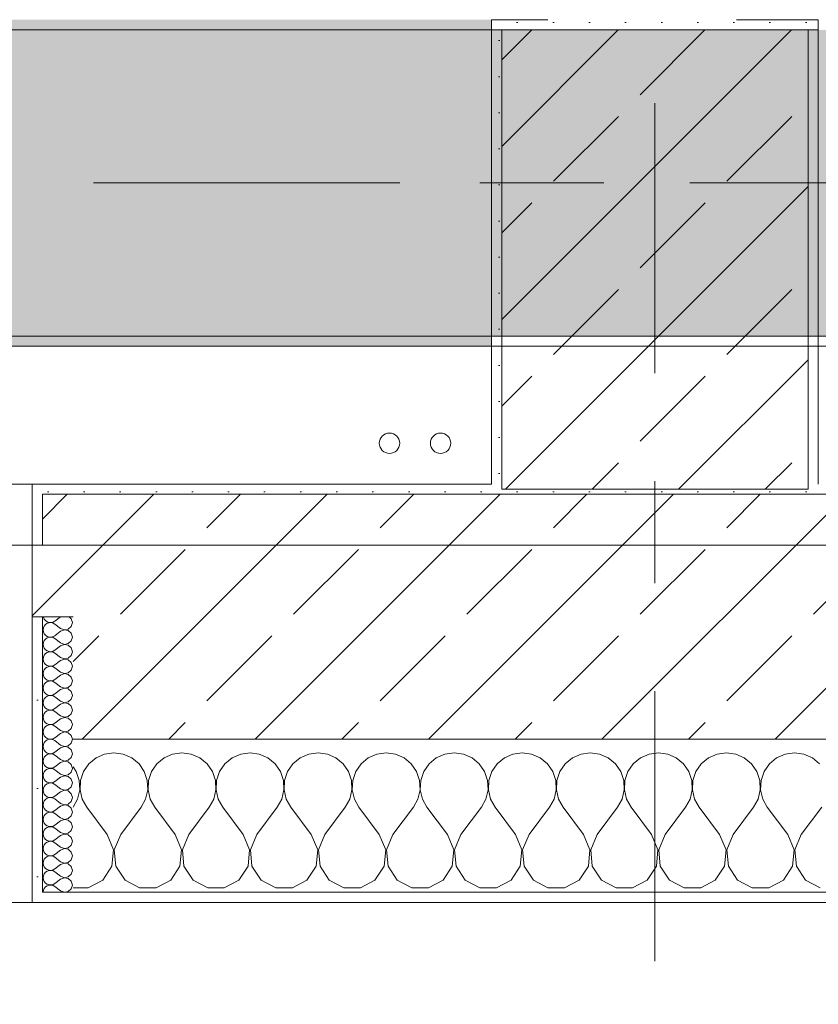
# Model space of a CAD drawing. Header units: metres. Extents: x -3.6 to 84.5, y -11 to 16.8.
# Tile 14 of 256: x 3.5 to 4.3, y -0.3 to 0.7. Entities that reach past the tile are written whole.
import ezdxf

# ---------------------------------------------------------------- set-up
doc = ezdxf.new("R2010")
doc.units = ezdxf.units.M
doc.header["$MEASUREMENT"] = 0
doc.linetypes.add('Achse', pattern=[0.2, 0.1, -0.05, 0, -0.05])
doc.linetypes.add('Strichlinie doppelt', pattern=[0.546806, 0.264583, -0.105833, 0.070556, -0.105833])
for name, color, linetype in [('451 - Universal.Achsen Raster', 7, 'Continuous'), ('604 - Struktur.Wand Aussen', 7, 'Continuous'), ('607 - Struktur.Stütze', 7, 'Continuous'), ('608 - Struktur.Träger', 7, 'Continuous'), ('801 - HKLSE.Heizung_ Klima_ Lüftung', 7, 'Continuous'), ('Neubau_653 - Abdeckung.TB Verkofferung', 7, 'Continuous')]:
    doc.layers.add(name, color=color, linetype=linetype)
pattern_1 = [(45, (0, 0), (-0.08485281, 0.08485281), []), (45, (-0.04243, 0.04243), (-0.08485281, 0.08485281), [0.09, -0.03])]
pattern_2 = [(45, (0, 0), (-0.01767767, 0.01767767), [0, -0.025])]
pattern_3 = [(0, (0, 0), (0, 0.0866025), [0, -0.05]), (0, (0.025, 0.0433), (0, 0.0866025), [0, -0.05])]

# ---------------------------------------------------------------- blocks, each defined once
blk = doc.blocks.new('*X75')
at = {"layer": '604 - Struktur.Wand Aussen', "color": 7, "linetype": 'Continuous', "lineweight": 5}
for p, q in [((3.59089, -0.0096), (3.58248, -0.01331)), ((3.6, -0.00833), (3.59089, -0.0096)), ((3.60911, -0.0096), (3.6, -0.00833)), ((3.61752, -0.01331), (3.60911, -0.0096)), ((3.65756, -0.0096), (3.64914, -0.01331)), ((3.66667, -0.00833), (3.65756, -0.0096)), ((3.67578, -0.0096), (3.66667, -0.00833)), ((3.68419, -0.01331), (3.67578, -0.0096)), ((3.72422, -0.0096), (3.71581, -0.01331)), ((3.73333, -0.00833), (3.72422, -0.0096)), ((3.74244, -0.0096), (3.73333, -0.00833)), ((3.75086, -0.01331), (3.74244, -0.0096)), ((3.79089, -0.0096), (3.78248, -0.01331)), ((3.8, -0.00833), (3.79089, -0.0096)), ((3.80911, -0.0096), (3.8, -0.00833)), ((3.81752, -0.01331), (3.80911, -0.0096)), ((3.85756, -0.0096), (3.84914, -0.01331)), ((3.86667, -0.00833), (3.85756, -0.0096)), ((3.87578, -0.0096), (3.86667, -0.00833)), ((3.88419, -0.01331), (3.87578, -0.0096)), ((3.92422, -0.0096), (3.91581, -0.01331)), ((3.93333, -0.00833), (3.92422, -0.0096)), ((3.94244, -0.0096), (3.93333, -0.00833)), ((3.95086, -0.01331), (3.94244, -0.0096)), ((3.99089, -0.0096), (3.98248, -0.01331)), ((4, -0.00833), (3.99089, -0.0096)), ((4.00911, -0.0096), (4, -0.00833)), ((4.01752, -0.01331), (4.00911, -0.0096)), ((4.05756, -0.0096), (4.04914, -0.01331)), ((4.06667, -0.00833), (4.05756, -0.0096)), ((4.07578, -0.0096), (4.06667, -0.00833)), ((4.08419, -0.01331), (4.07578, -0.0096)), ((4.12422, -0.0096), (4.11581, -0.01331)), ((4.13333, -0.00833), (4.12422, -0.0096)), ((4.14244, -0.0096), (4.13333, -0.00833)), ((4.15086, -0.01331), (4.14244, -0.0096)), ((4.19089, -0.0096), (4.18248, -0.01331)), ((4.2, -0.00833), (4.19089, -0.0096)), ((4.20911, -0.0096), (4.2, -0.00833)), ((4.21752, -0.01331), (4.20911, -0.0096)), ((4.25756, -0.0096), (4.24914, -0.01331)), ((4.26667, -0.00833), (4.25756, -0.0096)), ((4.27578, -0.0096), (4.26667, -0.00833)), ((4.28419, -0.01331), (4.27578, -0.0096)), ((3.57539, -0.01918), (3.57019, -0.02676)), ((3.58248, -0.01331), (3.57539, -0.01918)), ((3.62461, -0.01918), (3.61752, -0.01331)), ((3.62981, -0.02676), (3.62461, -0.01918)), ((3.64206, -0.01918), (3.63685, -0.02676)), ((3.64914, -0.01331), (3.64206, -0.01918)), ((3.69127, -0.01918), (3.68419, -0.01331)), ((3.69648, -0.02676), (3.69127, -0.01918)), ((3.70873, -0.01918), (3.70352, -0.02676)), ((3.71581, -0.01331), (3.70873, -0.01918)), ((3.75794, -0.01918), (3.75086, -0.01331)), ((3.76315, -0.02676), (3.75794, -0.01918)), ((3.77539, -0.01918), (3.77019, -0.02676)), ((3.78248, -0.01331), (3.77539, -0.01918)), ((3.82461, -0.01918), (3.81752, -0.01331)), ((3.82981, -0.02676), (3.82461, -0.01918)), ((3.84206, -0.01918), (3.83685, -0.02676)), ((3.84914, -0.01331), (3.84206, -0.01918)), ((3.89127, -0.01918), (3.88419, -0.01331)), ((3.89648, -0.02676), (3.89127, -0.01918)), ((3.90873, -0.01918), (3.90352, -0.02676)), ((3.91581, -0.01331), (3.90873, -0.01918)), ((3.95794, -0.01918), (3.95086, -0.01331)), ((3.96315, -0.02676), (3.95794, -0.01918)), ((3.97539, -0.01918), (3.97019, -0.02676)), ((3.98248, -0.01331), (3.97539, -0.01918)), ((4.02461, -0.01918), (4.01752, -0.01331)), ((4.02981, -0.02676), (4.02461, -0.01918)), ((4.04206, -0.01918), (4.03685, -0.02676)), ((4.04914, -0.01331), (4.04206, -0.01918)), ((4.09127, -0.01918), (4.08419, -0.01331)), ((4.09648, -0.02676), (4.09127, -0.01918)), ((4.10873, -0.01918), (4.10352, -0.02676)), ((4.11581, -0.01331), (4.10873, -0.01918)), ((4.15794, -0.01918), (4.15086, -0.01331)), ((4.16315, -0.02676), (4.15794, -0.01918)), ((4.17539, -0.01918), (4.17019, -0.02676)), ((4.18248, -0.01331), (4.17539, -0.01918)), ((4.22461, -0.01918), (4.21752, -0.01331)), ((4.22981, -0.02676), (4.22461, -0.01918)), ((4.24206, -0.01918), (4.23685, -0.02676)), ((4.24914, -0.01331), (4.24206, -0.01918)), ((4.29127, -0.01918), (4.28419, -0.01331)), ((3.56315, -0.02676), (3.56, -0.02218)), ((3.56609, -0.03547), (3.56315, -0.02676)), ((3.57019, -0.02676), (3.56725, -0.03547)), ((3.63275, -0.03547), (3.62981, -0.02676)), ((3.63685, -0.02676), (3.63391, -0.03547)), ((3.69942, -0.03547), (3.69648, -0.02676)), ((3.70352, -0.02676), (3.70058, -0.03547)), ((3.76609, -0.03547), (3.76315, -0.02676)), ((3.77019, -0.02676), (3.76725, -0.03547)), ((3.83275, -0.03547), (3.82981, -0.02676)), ((3.83685, -0.02676), (3.83391, -0.03547)), ((3.89942, -0.03547), (3.89648, -0.02676)), ((3.90352, -0.02676), (3.90058, -0.03547)), ((3.96609, -0.03547), (3.96315, -0.02676)), ((3.97019, -0.02676), (3.96725, -0.03547)), ((4.03275, -0.03547), (4.02981, -0.02676)), ((4.03685, -0.02676), (4.03391, -0.03547)), ((4.09942, -0.03547), (4.09648, -0.02676)), ((4.10352, -0.02676), (4.10058, -0.03547)), ((4.16609, -0.03547), (4.16315, -0.02676)), ((4.17019, -0.02676), (4.16725, -0.03547)), ((4.23275, -0.03547), (4.22981, -0.02676)), ((4.23685, -0.02676), (4.23391, -0.03547)), ((3.56653, -0.04466), (3.56609, -0.03547)), ((3.56725, -0.03547), (3.5668, -0.04466)), ((3.6332, -0.04466), (3.63275, -0.03547)), ((3.63391, -0.03547), (3.63347, -0.04466)), ((3.69987, -0.04466), (3.69942, -0.03547)), ((3.70058, -0.03547), (3.70013, -0.04466)), ((3.76653, -0.04466), (3.76609, -0.03547)), ((3.76725, -0.03547), (3.7668, -0.04466)), ((3.8332, -0.04466), (3.83275, -0.03547)), ((3.83391, -0.03547), (3.83347, -0.04466)), ((3.89987, -0.04466), (3.89942, -0.03547)), ((3.90058, -0.03547), (3.90013, -0.04466)), ((3.96653, -0.04466), (3.96609, -0.03547)), ((3.96725, -0.03547), (3.9668, -0.04466)), ((4.0332, -0.04466), (4.03275, -0.03547)), ((4.03391, -0.03547), (4.03347, -0.04466)), ((4.09987, -0.04466), (4.09942, -0.03547)), ((4.10058, -0.03547), (4.10013, -0.04466)), ((4.16653, -0.04466), (4.16609, -0.03547)), ((4.16725, -0.03547), (4.1668, -0.04466)), ((4.2332, -0.04466), (4.23275, -0.03547)), ((4.23391, -0.03547), (4.23347, -0.04466)), ((3.56445, -0.05362), (3.56653, -0.04466)), ((3.5668, -0.04466), (3.56888, -0.05362)), ((3.63112, -0.05362), (3.6332, -0.04466)), ((3.63347, -0.04466), (3.63555, -0.05362)), ((3.69778, -0.05362), (3.69987, -0.04466)), ((3.70013, -0.04466), (3.70222, -0.05362)), ((3.76445, -0.05362), (3.76653, -0.04466)), ((3.7668, -0.04466), (3.76888, -0.05362)), ((3.83112, -0.05362), (3.8332, -0.04466)), ((3.83347, -0.04466), (3.83555, -0.05362)), ((3.89778, -0.05362), (3.89987, -0.04466)), ((3.90013, -0.04466), (3.90222, -0.05362)), ((3.96445, -0.05362), (3.96653, -0.04466)), ((3.9668, -0.04466), (3.96888, -0.05362)), ((4.03112, -0.05362), (4.0332, -0.04466)), ((4.03347, -0.04466), (4.03555, -0.05362)), ((4.09778, -0.05362), (4.09987, -0.04466)), ((4.10013, -0.04466), (4.10222, -0.05362)), ((4.16445, -0.05362), (4.16653, -0.04466)), ((4.1668, -0.04466), (4.16888, -0.05362)), ((4.23112, -0.05362), (4.2332, -0.04466)), ((4.23347, -0.04466), (4.23555, -0.05362)), ((3.56, -0.06167), (3.56445, -0.05362)), ((3.56888, -0.05362), (3.57333, -0.06167)), ((3.62667, -0.06167), (3.63112, -0.05362)), ((3.63555, -0.05362), (3.64, -0.06167)), ((3.69333, -0.06167), (3.69778, -0.05362)), ((3.70222, -0.05362), (3.70667, -0.06167)), ((3.76, -0.06167), (3.76445, -0.05362)), ((3.76888, -0.05362), (3.77333, -0.06167)), ((3.82667, -0.06167), (3.83112, -0.05362)), ((3.83555, -0.05362), (3.84, -0.06167)), ((3.89333, -0.06167), (3.89778, -0.05362)), ((3.90222, -0.05362), (3.90667, -0.06167)), ((3.96, -0.06167), (3.96445, -0.05362)), ((3.96888, -0.05362), (3.97333, -0.06167)), ((4.02667, -0.06167), (4.03112, -0.05362)), ((4.03555, -0.05362), (4.04, -0.06167)), ((4.09333, -0.06167), (4.09778, -0.05362)), ((4.10222, -0.05362), (4.10667, -0.06167)), ((4.16, -0.06167), (4.16445, -0.05362)), ((4.16888, -0.05362), (4.17333, -0.06167)), ((4.22667, -0.06167), (4.23112, -0.05362)), ((4.23555, -0.05362), (4.24, -0.06167)), ((3.59333, -0.08833), (3.57333, -0.06167)), ((3.60667, -0.08833), (3.62667, -0.06167)), ((3.66, -0.08833), (3.64, -0.06167)), ((3.67333, -0.08833), (3.69333, -0.06167)), ((3.72667, -0.08833), (3.70667, -0.06167)), ((3.74, -0.08833), (3.76, -0.06167)), ((3.79333, -0.08833), (3.77333, -0.06167)), ((3.80667, -0.08833), (3.82667, -0.06167)), ((3.86, -0.08833), (3.84, -0.06167)), ((3.87333, -0.08833), (3.89333, -0.06167)), ((3.92667, -0.08833), (3.90667, -0.06167)), ((3.94, -0.08833), (3.96, -0.06167)), ((3.99333, -0.08833), (3.97333, -0.06167)), ((4.00667, -0.08833), (4.02667, -0.06167)), ((4.06, -0.08833), (4.04, -0.06167)), ((4.07333, -0.08833), (4.09333, -0.06167)), ((4.12667, -0.08833), (4.10667, -0.06167)), ((4.14, -0.08833), (4.16, -0.06167)), ((4.19333, -0.08833), (4.17333, -0.06167)), ((4.20667, -0.08833), (4.22667, -0.06167)), ((4.26, -0.08833), (4.24, -0.06167)), ((4.27333, -0.08833), (4.29333, -0.06167)), ((3.59962, -0.1033), (3.59333, -0.08833)), ((3.60667, -0.08833), (3.60038, -0.1033)), ((3.66629, -0.1033), (3.66, -0.08833)), ((3.67333, -0.08833), (3.66705, -0.1033)), ((3.73295, -0.1033), (3.72667, -0.08833)), ((3.74, -0.08833), (3.73371, -0.1033)), ((3.79962, -0.1033), (3.79333, -0.08833)), ((3.80667, -0.08833), (3.80038, -0.1033)), ((3.86629, -0.1033), (3.86, -0.08833)), ((3.87333, -0.08833), (3.86705, -0.1033)), ((3.93295, -0.1033), (3.92667, -0.08833)), ((3.94, -0.08833), (3.93371, -0.1033)), ((3.99962, -0.1033), (3.99333, -0.08833)), ((4.00667, -0.08833), (4.00038, -0.1033)), ((4.06629, -0.1033), (4.06, -0.08833)), ((4.07333, -0.08833), (4.06705, -0.1033)), ((4.13295, -0.1033), (4.12667, -0.08833)), ((4.14, -0.08833), (4.13371, -0.1033)), ((4.19962, -0.1033), (4.19333, -0.08833)), ((4.20667, -0.08833), (4.20038, -0.1033)), ((4.26629, -0.1033), (4.26, -0.08833)), ((4.27333, -0.08833), (4.26705, -0.1033)), ((3.59808, -0.11947), (3.59962, -0.1033)), ((3.60038, -0.1033), (3.60192, -0.11947)), ((3.66475, -0.11947), (3.66629, -0.1033)), ((3.66705, -0.1033), (3.66858, -0.11947)), ((3.73142, -0.11947), (3.73295, -0.1033)), ((3.73371, -0.1033), (3.73525, -0.11947)), ((3.79808, -0.11947), (3.79962, -0.1033)), ((3.80038, -0.1033), (3.80192, -0.11947)), ((3.86475, -0.11947), (3.86629, -0.1033)), ((3.86705, -0.1033), (3.86858, -0.11947)), ((3.93142, -0.11947), (3.93295, -0.1033)), ((3.93371, -0.1033), (3.93525, -0.11947)), ((3.99808, -0.11947), (3.99962, -0.1033)), ((4.00038, -0.1033), (4.00192, -0.11947)), ((4.06475, -0.11947), (4.06629, -0.1033)), ((4.06705, -0.1033), (4.06858, -0.11947)), ((4.13142, -0.11947), (4.13295, -0.1033)), ((4.13371, -0.1033), (4.13525, -0.11947)), ((4.19808, -0.11947), (4.19962, -0.1033)), ((4.20038, -0.1033), (4.20192, -0.11947)), ((4.26475, -0.11947), (4.26629, -0.1033)), ((4.26705, -0.1033), (4.26858, -0.11947)), ((3.5891, -0.13299), (3.59808, -0.11947)), ((3.60192, -0.11947), (3.6109, -0.13299)), ((3.65576, -0.13299), (3.66475, -0.11947)), ((3.66858, -0.11947), (3.67757, -0.13299)), ((3.72243, -0.13299), (3.73142, -0.11947)), ((3.73525, -0.11947), (3.74424, -0.13299)), ((3.7891, -0.13299), (3.79808, -0.11947)), ((3.80192, -0.11947), (3.8109, -0.13299)), ((3.85576, -0.13299), (3.86475, -0.11947)), ((3.86858, -0.11947), (3.87757, -0.13299)), ((3.92243, -0.13299), (3.93142, -0.11947)), ((3.93525, -0.11947), (3.94424, -0.13299)), ((3.9891, -0.13299), (3.99808, -0.11947)), ((4.00192, -0.11947), (4.0109, -0.13299)), ((4.05576, -0.13299), (4.06475, -0.11947)), ((4.06858, -0.11947), (4.07757, -0.13299)), ((4.12243, -0.13299), (4.13142, -0.11947)), ((4.13525, -0.11947), (4.14424, -0.13299)), ((4.1891, -0.13299), (4.19808, -0.11947)), ((4.20192, -0.11947), (4.2109, -0.13299)), ((4.25576, -0.13299), (4.26475, -0.11947)), ((4.26858, -0.11947), (4.27757, -0.13299)), ((3.57479, -0.14066), (3.5891, -0.13299)), ((3.6109, -0.13299), (3.62521, -0.14066)), ((3.64145, -0.14066), (3.65576, -0.13299)), ((3.67757, -0.13299), (3.69188, -0.14066)), ((3.70812, -0.14066), (3.72243, -0.13299)), ((3.74424, -0.13299), (3.75855, -0.14066)), ((3.77479, -0.14066), (3.7891, -0.13299)), ((3.8109, -0.13299), (3.82521, -0.14066)), ((3.84145, -0.14066), (3.85576, -0.13299)), ((3.87757, -0.13299), (3.89188, -0.14066)), ((3.90812, -0.14066), (3.92243, -0.13299)), ((3.94424, -0.13299), (3.95855, -0.14066)), ((3.97479, -0.14066), (3.9891, -0.13299)), ((4.0109, -0.13299), (4.02521, -0.14066)), ((4.04145, -0.14066), (4.05576, -0.13299)), ((4.07757, -0.13299), (4.09188, -0.14066)), ((4.10812, -0.14066), (4.12243, -0.13299)), ((4.14424, -0.13299), (4.15855, -0.14066)), ((4.17479, -0.14066), (4.1891, -0.13299)), ((4.2109, -0.13299), (4.22521, -0.14066)), ((4.24145, -0.14066), (4.25576, -0.13299)), ((4.27757, -0.13299), (4.29188, -0.14066)), ((3.56, -0.14066), (3.57479, -0.14066)), ((3.62521, -0.14066), (3.64145, -0.14066)), ((3.69188, -0.14066), (3.70812, -0.14066)), ((3.75855, -0.14066), (3.77479, -0.14066)), ((3.82521, -0.14066), (3.84145, -0.14066)), ((3.89188, -0.14066), (3.90812, -0.14066)), ((3.95855, -0.14066), (3.97479, -0.14066)), ((4.02521, -0.14066), (4.04145, -0.14066)), ((4.09188, -0.14066), (4.10812, -0.14066)), ((4.15855, -0.14066), (4.17479, -0.14066)), ((4.22521, -0.14066), (4.24145, -0.14066))]:
    blk.add_line(p, q, dxfattribs=at)
blk = doc.blocks.new('*X116')
at = {"layer": '604 - Struktur.Wand Aussen', "color": 7, "linetype": 'Continuous', "lineweight": 5}
for p, q in [((3.53091, 0.125), (3.53099, 0.12448)), ((3.53099, 0.12448), (3.53178, 0.12267)), ((3.53178, 0.1159), (3.53099, 0.11409)), ((3.53178, 0.12267), (3.53304, 0.12116)), ((3.53304, 0.11742), (3.53178, 0.1159)), ((3.53304, 0.12116), (3.53466, 0.12004)), ((3.53466, 0.11853), (3.53304, 0.11742)), ((3.53466, 0.12004), (3.53653, 0.11941)), ((3.53653, 0.11916), (3.53466, 0.11853)), ((3.53653, 0.11941), (3.5385, 0.11931)), ((3.5385, 0.11926), (3.53653, 0.11916)), ((3.5385, 0.11931), (3.54042, 0.11976)), ((3.54042, 0.11881), (3.5385, 0.11926)), ((3.54042, 0.11976), (3.54214, 0.12071)), ((3.54214, 0.11786), (3.54042, 0.11881)), ((3.54786, 0.125), (3.54214, 0.12071)), ((3.54786, 0.11357), (3.54214, 0.11786)), ((3.55822, 0.12304), (3.55608, 0.125)), ((3.55929, 0.11929), (3.55822, 0.12304)), ((3.55822, 0.11553), (3.55929, 0.11929)), ((3.53099, 0.11409), (3.53071, 0.11214)), ((3.53071, 0.11214), (3.53099, 0.11019)), ((3.53099, 0.11019), (3.53178, 0.10839)), ((3.53178, 0.10839), (3.53304, 0.10687)), ((3.53304, 0.10687), (3.53466, 0.10575)), ((3.54042, 0.10547), (3.54214, 0.10643)), ((3.54786, 0.11071), (3.54214, 0.10643)), ((3.54786, 0.11357), (3.5515, 0.11217)), ((3.5515, 0.11211), (3.54786, 0.11071)), ((3.5515, 0.11217), (3.55534, 0.1129)), ((3.55534, 0.11139), (3.5515, 0.11211)), ((3.55534, 0.1129), (3.55822, 0.11553)), ((3.55822, 0.10876), (3.55534, 0.11139)), ((3.55929, 0.105), (3.55822, 0.10876)), ((3.53099, 0.09981), (3.53071, 0.09786)), ((3.53071, 0.09786), (3.53099, 0.09591)), ((3.53178, 0.10161), (3.53099, 0.09981)), ((3.53304, 0.10313), (3.53178, 0.10161)), ((3.53466, 0.10425), (3.53304, 0.10313)), ((3.53466, 0.10575), (3.53653, 0.10512)), ((3.53653, 0.10488), (3.53466, 0.10425)), ((3.53653, 0.10512), (3.5385, 0.10503)), ((3.5385, 0.10497), (3.53653, 0.10488)), ((3.5385, 0.10503), (3.54042, 0.10547)), ((3.54042, 0.10453), (3.5385, 0.10497)), ((3.54214, 0.10357), (3.54042, 0.10453)), ((3.54786, 0.09929), (3.54214, 0.10357)), ((3.54786, 0.09929), (3.5515, 0.09789)), ((3.5515, 0.09783), (3.54786, 0.09643)), ((3.5515, 0.09789), (3.55534, 0.09861)), ((3.55534, 0.0971), (3.5515, 0.09783)), ((3.55534, 0.09861), (3.55822, 0.10124)), ((3.55822, 0.09447), (3.55534, 0.0971)), ((3.55822, 0.10124), (3.55929, 0.105)), ((3.53099, 0.09591), (3.53178, 0.0941)), ((3.53178, 0.08733), (3.53099, 0.08552)), ((3.53178, 0.0941), (3.53304, 0.09258)), ((3.53304, 0.08884), (3.53178, 0.08733)), ((3.53304, 0.09258), (3.53466, 0.09147)), ((3.53466, 0.08996), (3.53304, 0.08884)), ((3.53466, 0.09147), (3.53653, 0.09084)), ((3.53653, 0.09059), (3.53466, 0.08996)), ((3.53653, 0.09084), (3.5385, 0.09074)), ((3.5385, 0.09069), (3.53653, 0.09059)), ((3.5385, 0.09074), (3.54042, 0.09119)), ((3.54042, 0.09024), (3.5385, 0.09069)), ((3.54042, 0.09119), (3.54214, 0.09214)), ((3.54214, 0.08929), (3.54042, 0.09024)), ((3.54786, 0.09643), (3.54214, 0.09214)), ((3.54786, 0.085), (3.54214, 0.08929)), ((3.55534, 0.08433), (3.55822, 0.08696)), ((3.55929, 0.09071), (3.55822, 0.09447)), ((3.55822, 0.08696), (3.55929, 0.09071)), ((3.53099, 0.08552), (3.53071, 0.08357)), ((3.53071, 0.08357), (3.53099, 0.08162)), ((3.53099, 0.08162), (3.53178, 0.07982)), ((3.53178, 0.07982), (3.53304, 0.0783)), ((3.53304, 0.0783), (3.53466, 0.07718)), ((3.53466, 0.07718), (3.53653, 0.07655)), ((3.54042, 0.0769), (3.54214, 0.07786)), ((3.54786, 0.08214), (3.54214, 0.07786)), ((3.54786, 0.085), (3.5515, 0.0836)), ((3.5515, 0.08354), (3.54786, 0.08214)), ((3.5515, 0.0836), (3.55534, 0.08433)), ((3.55534, 0.08282), (3.5515, 0.08354)), ((3.55822, 0.08018), (3.55534, 0.08282)), ((3.55929, 0.07643), (3.55822, 0.08018)), ((3.53099, 0.07124), (3.53071, 0.06929)), ((3.53071, 0.06929), (3.53099, 0.06733)), ((3.53178, 0.07304), (3.53099, 0.07124)), ((3.53304, 0.07456), (3.53178, 0.07304)), ((3.53466, 0.07567), (3.53304, 0.07456)), ((3.53653, 0.0763), (3.53466, 0.07567)), ((3.53653, 0.07655), (3.5385, 0.07646)), ((3.5385, 0.0764), (3.53653, 0.0763)), ((3.5385, 0.07646), (3.54042, 0.0769)), ((3.54042, 0.07595), (3.5385, 0.0764)), ((3.54214, 0.075), (3.54042, 0.07595)), ((3.54786, 0.07071), (3.54214, 0.075)), ((3.54786, 0.06786), (3.54214, 0.06357)), ((3.54786, 0.07071), (3.5515, 0.06931)), ((3.5515, 0.06926), (3.54786, 0.06786)), ((3.5515, 0.06931), (3.55534, 0.07004)), ((3.55534, 0.06853), (3.5515, 0.06926)), ((3.55534, 0.07004), (3.55822, 0.07267)), ((3.55822, 0.0659), (3.55534, 0.06853)), ((3.55822, 0.07267), (3.55929, 0.07643)), ((3.53099, 0.06733), (3.53178, 0.06553)), ((3.53178, 0.05876), (3.53099, 0.05695)), ((3.53178, 0.06553), (3.53304, 0.06401)), ((3.53304, 0.06027), (3.53178, 0.05876)), ((3.53304, 0.06401), (3.53466, 0.0629)), ((3.53466, 0.06139), (3.53304, 0.06027)), ((3.53466, 0.0629), (3.53653, 0.06227)), ((3.53653, 0.06202), (3.53466, 0.06139)), ((3.53653, 0.06227), (3.5385, 0.06217)), ((3.5385, 0.06211), (3.53653, 0.06202)), ((3.5385, 0.06217), (3.54042, 0.06262)), ((3.54042, 0.06167), (3.5385, 0.06211)), ((3.54042, 0.06262), (3.54214, 0.06357)), ((3.54214, 0.06071), (3.54042, 0.06167)), ((3.54786, 0.05643), (3.54214, 0.06071)), ((3.55534, 0.05575), (3.55822, 0.05839)), ((3.55929, 0.06214), (3.55822, 0.0659)), ((3.55822, 0.05839), (3.55929, 0.06214)), ((3.53099, 0.05695), (3.53071, 0.055)), ((3.53071, 0.055), (3.53099, 0.05305)), ((3.53099, 0.05305), (3.53178, 0.05124)), ((3.53178, 0.05124), (3.53304, 0.04973)), ((3.53304, 0.04973), (3.53466, 0.04861)), ((3.53466, 0.04861), (3.53653, 0.04798)), ((3.5385, 0.04789), (3.54042, 0.04833)), ((3.54042, 0.04833), (3.54214, 0.04929)), ((3.54786, 0.05357), (3.54214, 0.04929)), ((3.54786, 0.05643), (3.5515, 0.05503)), ((3.5515, 0.05497), (3.54786, 0.05357)), ((3.5515, 0.05503), (3.55534, 0.05575)), ((3.55534, 0.05425), (3.5515, 0.05497)), ((3.55822, 0.05161), (3.55534, 0.05425)), ((3.55929, 0.04786), (3.55822, 0.05161)), ((3.53099, 0.04267), (3.53071, 0.04071)), ((3.53071, 0.04071), (3.53099, 0.03876)), ((3.53178, 0.04447), (3.53099, 0.04267)), ((3.53099, 0.03876), (3.53178, 0.03696)), ((3.53304, 0.04599), (3.53178, 0.04447)), ((3.53466, 0.0471), (3.53304, 0.04599)), ((3.53653, 0.04773), (3.53466, 0.0471)), ((3.53653, 0.04798), (3.5385, 0.04789)), ((3.5385, 0.04783), (3.53653, 0.04773)), ((3.54042, 0.04738), (3.5385, 0.04783)), ((3.54214, 0.04643), (3.54042, 0.04738)), ((3.54786, 0.04214), (3.54214, 0.04643)), ((3.54786, 0.03929), (3.54214, 0.035)), ((3.54786, 0.04214), (3.5515, 0.04074)), ((3.5515, 0.04069), (3.54786, 0.03929)), ((3.5515, 0.04074), (3.55534, 0.04147)), ((3.55534, 0.03996), (3.5515, 0.04069)), ((3.55534, 0.04147), (3.55822, 0.0441)), ((3.55822, 0.03733), (3.55534, 0.03996)), ((3.55822, 0.0441), (3.55929, 0.04786)), ((3.53178, 0.03018), (3.53099, 0.02838)), ((3.53178, 0.03696), (3.53304, 0.03544)), ((3.53304, 0.0317), (3.53178, 0.03018)), ((3.53304, 0.03544), (3.53466, 0.03433)), ((3.53466, 0.03282), (3.53304, 0.0317)), ((3.53466, 0.03433), (3.53653, 0.0337)), ((3.53653, 0.03345), (3.53466, 0.03282)), ((3.53653, 0.0337), (3.5385, 0.0336)), ((3.5385, 0.03354), (3.53653, 0.03345)), ((3.5385, 0.0336), (3.54042, 0.03405)), ((3.54042, 0.0331), (3.5385, 0.03354)), ((3.54042, 0.03405), (3.54214, 0.035)), ((3.54214, 0.03214), (3.54042, 0.0331)), ((3.54786, 0.02786), (3.54214, 0.03214)), ((3.55534, 0.02718), (3.55822, 0.02982)), ((3.55929, 0.03357), (3.55822, 0.03733)), ((3.55822, 0.02982), (3.55929, 0.03357)), ((3.53099, 0.02838), (3.53071, 0.02643)), ((3.53071, 0.02643), (3.53099, 0.02448)), ((3.53099, 0.02448), (3.53178, 0.02267)), ((3.53178, 0.02267), (3.53304, 0.02116)), ((3.53304, 0.02116), (3.53466, 0.02004)), ((3.53466, 0.02004), (3.53653, 0.01941)), ((3.53653, 0.01941), (3.5385, 0.01931)), ((3.5385, 0.01931), (3.54042, 0.01976)), ((3.54042, 0.01976), (3.54214, 0.02071)), ((3.54786, 0.025), (3.54214, 0.02071)), ((3.54786, 0.02786), (3.5515, 0.02646)), ((3.5515, 0.0264), (3.54786, 0.025)), ((3.5515, 0.02646), (3.55534, 0.02718)), ((3.55534, 0.02567), (3.5515, 0.0264)), ((3.55822, 0.02304), (3.55534, 0.02567)), ((3.55929, 0.01929), (3.55822, 0.02304)), ((3.53099, 0.01409), (3.53071, 0.01214)), ((3.53071, 0.01214), (3.53099, 0.01019)), ((3.53178, 0.0159), (3.53099, 0.01409)), ((3.53099, 0.01019), (3.53178, 0.00839)), ((3.53304, 0.01742), (3.53178, 0.0159)), ((3.53466, 0.01853), (3.53304, 0.01742)), ((3.53653, 0.01916), (3.53466, 0.01853)), ((3.5385, 0.01926), (3.53653, 0.01916)), ((3.54042, 0.01881), (3.5385, 0.01926)), ((3.54214, 0.01786), (3.54042, 0.01881)), ((3.54786, 0.01357), (3.54214, 0.01786)), ((3.54786, 0.01071), (3.54214, 0.00643)), ((3.54786, 0.01357), (3.5515, 0.01217)), ((3.5515, 0.01211), (3.54786, 0.01071)), ((3.5515, 0.01217), (3.55534, 0.0129)), ((3.55534, 0.01139), (3.5515, 0.01211)), ((3.55534, 0.0129), (3.55822, 0.01553)), ((3.55822, 0.00876), (3.55534, 0.01139)), ((3.55822, 0.01553), (3.55929, 0.01929)), ((3.53178, 0.00161), (3.53099, -0.00019)), ((3.53178, 0.00839), (3.53304, 0.00687)), ((3.53304, 0.00313), (3.53178, 0.00161)), ((3.53304, 0.00687), (3.53466, 0.00575)), ((3.53466, 0.00425), (3.53304, 0.00313)), ((3.53466, 0.00575), (3.53653, 0.00512)), ((3.53653, 0.00488), (3.53466, 0.00425)), ((3.53653, 0.00512), (3.5385, 0.00503)), ((3.5385, 0.00497), (3.53653, 0.00488)), ((3.5385, 0.00503), (3.54042, 0.00547)), ((3.54042, 0.00453), (3.5385, 0.00497)), ((3.54042, 0.00547), (3.54214, 0.00643)), ((3.54214, 0.00357), (3.54042, 0.00453)), ((3.54786, -0.00071), (3.54214, 0.00357)), ((3.55534, -0.00139), (3.55822, 0.00124)), ((3.55929, 0.005), (3.55822, 0.00876)), ((3.55822, 0.00124), (3.55929, 0.005)), ((3.53099, -0.00019), (3.53071, -0.00214)), ((3.53071, -0.00214), (3.53099, -0.00409)), ((3.53099, -0.00409), (3.53178, -0.0059)), ((3.53178, -0.0059), (3.53304, -0.00742)), ((3.53304, -0.00742), (3.53466, -0.00853)), ((3.53466, -0.00853), (3.53653, -0.00916)), ((3.53653, -0.00941), (3.53466, -0.01004)), ((3.53653, -0.00916), (3.5385, -0.00926)), ((3.5385, -0.00931), (3.53653, -0.00941)), ((3.5385, -0.00926), (3.54042, -0.00881)), ((3.54042, -0.00976), (3.5385, -0.00931)), ((3.54042, -0.00881), (3.54214, -0.00786)), ((3.54786, -0.00357), (3.54214, -0.00786)), ((3.54786, -0.00071), (3.5515, -0.00211)), ((3.5515, -0.00217), (3.54786, -0.00357)), ((3.5515, -0.00211), (3.55534, -0.00139)), ((3.55534, -0.0029), (3.5515, -0.00217)), ((3.55822, -0.00553), (3.55534, -0.0029)), ((3.55929, -0.00929), (3.55822, -0.00553)), ((3.55822, -0.01304), (3.55929, -0.00929)), ((3.53099, -0.01448), (3.53071, -0.01643)), ((3.53071, -0.01643), (3.53099, -0.01838)), ((3.53178, -0.01267), (3.53099, -0.01448)), ((3.53099, -0.01838), (3.53178, -0.02018)), ((3.53304, -0.01116), (3.53178, -0.01267)), ((3.53466, -0.01004), (3.53304, -0.01116)), ((3.54214, -0.01071), (3.54042, -0.00976)), ((3.54786, -0.015), (3.54214, -0.01071)), ((3.54786, -0.01786), (3.54214, -0.02214)), ((3.54786, -0.015), (3.5515, -0.0164)), ((3.5515, -0.01646), (3.54786, -0.01786)), ((3.5515, -0.0164), (3.55534, -0.01567)), ((3.55534, -0.01718), (3.5515, -0.01646)), ((3.55534, -0.01567), (3.55822, -0.01304)), ((3.55822, -0.01982), (3.55534, -0.01718)), ((3.53099, -0.02876), (3.53071, -0.03071)), ((3.53178, -0.02696), (3.53099, -0.02876)), ((3.53178, -0.02018), (3.53304, -0.0217)), ((3.53304, -0.02544), (3.53178, -0.02696)), ((3.53304, -0.0217), (3.53466, -0.02282)), ((3.53466, -0.02433), (3.53304, -0.02544)), ((3.53466, -0.02282), (3.53653, -0.02345)), ((3.53653, -0.0237), (3.53466, -0.02433)), ((3.53653, -0.02345), (3.5385, -0.02354)), ((3.5385, -0.0236), (3.53653, -0.0237)), ((3.5385, -0.02354), (3.54042, -0.0231)), ((3.54042, -0.02405), (3.5385, -0.0236)), ((3.54042, -0.0231), (3.54214, -0.02214)), ((3.54214, -0.025), (3.54042, -0.02405)), ((3.54786, -0.02929), (3.54214, -0.025)), ((3.55534, -0.02996), (3.55822, -0.02733)), ((3.55929, -0.02357), (3.55822, -0.01982)), ((3.55822, -0.02733), (3.55929, -0.02357)), ((3.53071, -0.03071), (3.53099, -0.03267)), ((3.53099, -0.03267), (3.53178, -0.03447)), ((3.53178, -0.03447), (3.53304, -0.03599)), ((3.53304, -0.03599), (3.53466, -0.0371)), ((3.53466, -0.0371), (3.53653, -0.03773)), ((3.53653, -0.03798), (3.53466, -0.03861)), ((3.53653, -0.03773), (3.5385, -0.03783)), ((3.5385, -0.03789), (3.53653, -0.03798)), ((3.5385, -0.03783), (3.54042, -0.03738)), ((3.54042, -0.03833), (3.5385, -0.03789)), ((3.54042, -0.03738), (3.54214, -0.03643)), ((3.54214, -0.03929), (3.54042, -0.03833)), ((3.54786, -0.03214), (3.54214, -0.03643)), ((3.54786, -0.02929), (3.5515, -0.03069)), ((3.5515, -0.03074), (3.54786, -0.03214)), ((3.5515, -0.03069), (3.55534, -0.02996)), ((3.55534, -0.03147), (3.5515, -0.03074)), ((3.55822, -0.0341), (3.55534, -0.03147)), ((3.55929, -0.03786), (3.55822, -0.0341)), ((3.55822, -0.04161), (3.55929, -0.03786)), ((3.53099, -0.04305), (3.53071, -0.045)), ((3.53071, -0.045), (3.53099, -0.04695)), ((3.53178, -0.04124), (3.53099, -0.04305)), ((3.53099, -0.04695), (3.53178, -0.04876)), ((3.53304, -0.03973), (3.53178, -0.04124)), ((3.53466, -0.03861), (3.53304, -0.03973)), ((3.54786, -0.04357), (3.54214, -0.03929)), ((3.54786, -0.04643), (3.54214, -0.05071)), ((3.54786, -0.04357), (3.5515, -0.04497)), ((3.5515, -0.04503), (3.54786, -0.04643)), ((3.5515, -0.04497), (3.55534, -0.04425)), ((3.55534, -0.04575), (3.5515, -0.04503)), ((3.55534, -0.04425), (3.55822, -0.04161)), ((3.55822, -0.04839), (3.55534, -0.04575)), ((3.53099, -0.05733), (3.53071, -0.05929)), ((3.53178, -0.05553), (3.53099, -0.05733)), ((3.53178, -0.04876), (3.53304, -0.05027)), ((3.53304, -0.05401), (3.53178, -0.05553)), ((3.53304, -0.05027), (3.53466, -0.05139)), ((3.53466, -0.0529), (3.53304, -0.05401)), ((3.53466, -0.05139), (3.53653, -0.05202)), ((3.53653, -0.05227), (3.53466, -0.0529)), ((3.53653, -0.05202), (3.5385, -0.05211)), ((3.5385, -0.05217), (3.53653, -0.05227)), ((3.5385, -0.05211), (3.54042, -0.05167)), ((3.54042, -0.05262), (3.5385, -0.05217)), ((3.54042, -0.05167), (3.54214, -0.05071)), ((3.54214, -0.05357), (3.54042, -0.05262)), ((3.54786, -0.05786), (3.54214, -0.05357)), ((3.54786, -0.05786), (3.5515, -0.05926)), ((3.55534, -0.05853), (3.55822, -0.0559)), ((3.55929, -0.05214), (3.55822, -0.04839)), ((3.55822, -0.0559), (3.55929, -0.05214)), ((3.53071, -0.05929), (3.53099, -0.06124)), ((3.53099, -0.06124), (3.53178, -0.06304)), ((3.53178, -0.06304), (3.53304, -0.06456)), ((3.53304, -0.06456), (3.53466, -0.06567)), ((3.53466, -0.06718), (3.53304, -0.0683)), ((3.53466, -0.06567), (3.53653, -0.0663)), ((3.53653, -0.06655), (3.53466, -0.06718)), ((3.53653, -0.0663), (3.5385, -0.0664)), ((3.5385, -0.06646), (3.53653, -0.06655)), ((3.5385, -0.0664), (3.54042, -0.06595)), ((3.54042, -0.0669), (3.5385, -0.06646)), ((3.54042, -0.06595), (3.54214, -0.065)), ((3.54214, -0.06786), (3.54042, -0.0669)), ((3.54786, -0.06071), (3.54214, -0.065)), ((3.5515, -0.05931), (3.54786, -0.06071)), ((3.5515, -0.05926), (3.55534, -0.05853)), ((3.55534, -0.06004), (3.5515, -0.05931)), ((3.55822, -0.06267), (3.55534, -0.06004)), ((3.55929, -0.06643), (3.55822, -0.06267)), ((3.55822, -0.07018), (3.55929, -0.06643)), ((3.53099, -0.07162), (3.53071, -0.07357)), ((3.53071, -0.07357), (3.53099, -0.07552)), ((3.53178, -0.06982), (3.53099, -0.07162)), ((3.53099, -0.07552), (3.53178, -0.07733)), ((3.53304, -0.0683), (3.53178, -0.06982)), ((3.54786, -0.07214), (3.54214, -0.06786)), ((3.54786, -0.075), (3.54214, -0.07929)), ((3.54786, -0.07214), (3.5515, -0.07354)), ((3.5515, -0.0736), (3.54786, -0.075)), ((3.5515, -0.07354), (3.55534, -0.07282)), ((3.55534, -0.07433), (3.5515, -0.0736)), ((3.55534, -0.07282), (3.55822, -0.07018)), ((3.55822, -0.07696), (3.55534, -0.07433)), ((3.55929, -0.08071), (3.55822, -0.07696)), ((3.53099, -0.08591), (3.53071, -0.08786)), ((3.53178, -0.0841), (3.53099, -0.08591)), ((3.53178, -0.07733), (3.53304, -0.07884)), ((3.53304, -0.08258), (3.53178, -0.0841)), ((3.53304, -0.07884), (3.53466, -0.07996)), ((3.53466, -0.08147), (3.53304, -0.08258)), ((3.53466, -0.07996), (3.53653, -0.08059)), ((3.53653, -0.08084), (3.53466, -0.08147)), ((3.53653, -0.08059), (3.5385, -0.08069)), ((3.5385, -0.08074), (3.53653, -0.08084)), ((3.5385, -0.08069), (3.54042, -0.08024)), ((3.54042, -0.08119), (3.5385, -0.08074)), ((3.54042, -0.08024), (3.54214, -0.07929)), ((3.54214, -0.08214), (3.54042, -0.08119)), ((3.54786, -0.08643), (3.54214, -0.08214)), ((3.54786, -0.08643), (3.5515, -0.08783)), ((3.55534, -0.0871), (3.55822, -0.08447)), ((3.55822, -0.08447), (3.55929, -0.08071)), ((3.53071, -0.08786), (3.53099, -0.08981)), ((3.53099, -0.08981), (3.53178, -0.09161)), ((3.53178, -0.09161), (3.53304, -0.09313)), ((3.53304, -0.09313), (3.53466, -0.09425)), ((3.53466, -0.09575), (3.53304, -0.09687)), ((3.53466, -0.09425), (3.53653, -0.09488)), ((3.53653, -0.09512), (3.53466, -0.09575)), ((3.53653, -0.09488), (3.5385, -0.09497)), ((3.5385, -0.09503), (3.53653, -0.09512)), ((3.5385, -0.09497), (3.54042, -0.09453)), ((3.54042, -0.09547), (3.5385, -0.09503)), ((3.54042, -0.09453), (3.54214, -0.09357)), ((3.54214, -0.09643), (3.54042, -0.09547)), ((3.54786, -0.08929), (3.54214, -0.09357)), ((3.54786, -0.10071), (3.54214, -0.09643)), ((3.5515, -0.08789), (3.54786, -0.08929)), ((3.5515, -0.08783), (3.55534, -0.0871)), ((3.55534, -0.08861), (3.5515, -0.08789)), ((3.55822, -0.09124), (3.55534, -0.08861)), ((3.55929, -0.095), (3.55822, -0.09124)), ((3.55822, -0.09876), (3.55929, -0.095)), ((3.53099, -0.10019), (3.53071, -0.10214)), ((3.53071, -0.10214), (3.53099, -0.10409)), ((3.53178, -0.09839), (3.53099, -0.10019)), ((3.53099, -0.10409), (3.53178, -0.1059)), ((3.53304, -0.09687), (3.53178, -0.09839)), ((3.53178, -0.1059), (3.53304, -0.10742)), ((3.54786, -0.10357), (3.54214, -0.10786)), ((3.54786, -0.10071), (3.5515, -0.10211)), ((3.5515, -0.10217), (3.54786, -0.10357)), ((3.5515, -0.10211), (3.55534, -0.10139)), ((3.55534, -0.1029), (3.5515, -0.10217)), ((3.55534, -0.10139), (3.55822, -0.09876)), ((3.55822, -0.10553), (3.55534, -0.1029)), ((3.55929, -0.10929), (3.55822, -0.10553)), ((3.53099, -0.11448), (3.53071, -0.11643)), ((3.53178, -0.11267), (3.53099, -0.11448)), ((3.53304, -0.11116), (3.53178, -0.11267)), ((3.53304, -0.10742), (3.53466, -0.10853)), ((3.53466, -0.11004), (3.53304, -0.11116)), ((3.53466, -0.10853), (3.53653, -0.10916)), ((3.53653, -0.10941), (3.53466, -0.11004)), ((3.53653, -0.10916), (3.5385, -0.10926)), ((3.5385, -0.10931), (3.53653, -0.10941)), ((3.5385, -0.10926), (3.54042, -0.10881)), ((3.54042, -0.10976), (3.5385, -0.10931)), ((3.54042, -0.10881), (3.54214, -0.10786)), ((3.54214, -0.11071), (3.54042, -0.10976)), ((3.54786, -0.115), (3.54214, -0.11071)), ((3.54786, -0.115), (3.5515, -0.1164)), ((3.5515, -0.1164), (3.55534, -0.11567)), ((3.55534, -0.11567), (3.55822, -0.11304)), ((3.55822, -0.11304), (3.55929, -0.10929)), ((3.53071, -0.11643), (3.53099, -0.11838)), ((3.53099, -0.11838), (3.53178, -0.12018)), ((3.53178, -0.12018), (3.53304, -0.1217)), ((3.53304, -0.1217), (3.53466, -0.12282)), ((3.53466, -0.12433), (3.53304, -0.12544)), ((3.53466, -0.12282), (3.53653, -0.12345)), ((3.53653, -0.1237), (3.53466, -0.12433)), ((3.53653, -0.12345), (3.5385, -0.12354)), ((3.5385, -0.1236), (3.53653, -0.1237)), ((3.5385, -0.12354), (3.54042, -0.1231)), ((3.54042, -0.12405), (3.5385, -0.1236)), ((3.54042, -0.1231), (3.54214, -0.12214)), ((3.54214, -0.125), (3.54042, -0.12405)), ((3.54786, -0.11786), (3.54214, -0.12214)), ((3.54786, -0.12929), (3.54214, -0.125)), ((3.5515, -0.11646), (3.54786, -0.11786)), ((3.55534, -0.11718), (3.5515, -0.11646)), ((3.55822, -0.11982), (3.55534, -0.11718)), ((3.55929, -0.12357), (3.55822, -0.11982)), ((3.55822, -0.12733), (3.55929, -0.12357)), ((3.53099, -0.12876), (3.53071, -0.13071)), ((3.53071, -0.13071), (3.53099, -0.13267)), ((3.53178, -0.12696), (3.53099, -0.12876)), ((3.53099, -0.13267), (3.53178, -0.13447)), ((3.53304, -0.12544), (3.53178, -0.12696)), ((3.53178, -0.13447), (3.53304, -0.13599)), ((3.54786, -0.13214), (3.54214, -0.13643)), ((3.54786, -0.12929), (3.5515, -0.13069)), ((3.5515, -0.13074), (3.54786, -0.13214)), ((3.5515, -0.13069), (3.55534, -0.12996)), ((3.55534, -0.13147), (3.5515, -0.13074)), ((3.55534, -0.12996), (3.55822, -0.12733)), ((3.55822, -0.1341), (3.55534, -0.13147)), ((3.55929, -0.13786), (3.55822, -0.1341)), ((3.53099, -0.14305), (3.53071, -0.145)), ((3.53178, -0.14124), (3.53099, -0.14305)), ((3.53304, -0.13973), (3.53178, -0.14124)), ((3.53304, -0.13599), (3.53466, -0.1371)), ((3.53466, -0.13861), (3.53304, -0.13973)), ((3.53466, -0.1371), (3.53653, -0.13773)), ((3.53653, -0.13798), (3.53466, -0.13861)), ((3.53653, -0.13773), (3.5385, -0.13783)), ((3.5385, -0.13789), (3.53653, -0.13798)), ((3.5385, -0.13783), (3.54042, -0.13738)), ((3.54042, -0.13833), (3.5385, -0.13789)), ((3.54042, -0.13738), (3.54214, -0.13643)), ((3.54214, -0.13929), (3.54042, -0.13833)), ((3.54786, -0.14357), (3.54214, -0.13929)), ((3.54786, -0.14357), (3.5515, -0.14497)), ((3.5515, -0.14497), (3.55534, -0.14425)), ((3.55534, -0.14425), (3.55822, -0.14161)), ((3.55822, -0.14161), (3.55929, -0.13786))]:
    blk.add_line(p, q, dxfattribs=at)

msp = doc.modelspace()

# ---------------------------------------------------------------- hatches: boundary and pattern name
at = {"layer": '604 - Struktur.Wand Aussen', "linetype": 'Continuous', "lineweight": 0, "true_color": 0x000000}
h = msp.add_hatch(dxfattribs=at)
h.set_pattern_fill('Gips_0001', color=18, style=0, pattern_type=2)
h.set_pattern_definition(pattern_2)
h.paths.add_polyline_path([(3.53, 0.255), (3.52, 0.255), (3.52, 0.195), (3.53, 0.195)])
h = msp.add_hatch(dxfattribs=at)
h.set_pattern_fill('Gips_0001', color=18, style=0, pattern_type=2)
h.set_pattern_definition(pattern_2)
h.paths.add_polyline_path([(3.53, 0.245), (3.96999, 0.245), (3.96999, 0.255), (3.53, 0.255)])
h = msp.add_hatch(dxfattribs=at)
h.set_pattern_fill('Beton__Stahlbeton_0001', color=18, style=0, pattern_type=2)
h.set_pattern_definition(pattern_1)
h.paths.add_polyline_path([(3.52, 0.195), (3.52, 0.125), (3.53, 0.125), (3.56, 0.125), (3.56, 0.005), (4.68, 0.005), (4.68, 0.125), (4.71, 0.125), (4.72, 0.125), (4.72, 0.195), (4.71, 0.195), (4.71, 0.245), (3.53, 0.245), (3.53, 0.195)])
h = msp.add_hatch(dxfattribs=at)
h.set_pattern_fill('Verputz_0001', color=18, style=0, pattern_type=2)
h.set_pattern_definition(pattern_3)
h.paths.add_polyline_path([(3.53, -0.155), (3.53, 0.125), (3.52, 0.125), (3.52, -0.155)])
h = msp.add_hatch(dxfattribs=at)
h.set_pattern_fill('Verputz_0001', color=18, style=0, pattern_type=2)
h.set_pattern_definition(pattern_3)
h.paths.add_polyline_path([(3.53, -0.155), (4.71, -0.155), (4.71, -0.145), (3.53, -0.145)])
at = {"layer": '607 - Struktur.Stütze', "linetype": 'Continuous', "lineweight": 0, "true_color": 0x000000}
h = msp.add_hatch(dxfattribs=at)
h.set_pattern_fill('Gips_0001', color=18, style=0, pattern_type=2)
h.set_pattern_definition(pattern_2)
h.paths.add_polyline_path([(3.96999, 0.255), (3.97999, 0.255), (3.97999, 0.69998), (4.27999, 0.69998), (4.27999, 0.255), (4.28999, 0.255), (4.28999, 0.70998), (4.20997, 0.70998), (4.02498, 0.70998), (3.96999, 0.70998)])
h = msp.add_hatch(dxfattribs=at)
h.set_pattern_fill('Beton__Stahlbeton_0001', color=18, style=0, pattern_type=2)
h.set_pattern_definition(pattern_1)
h.paths.add_polyline_path([(3.97999, 0.24998), (4.27999, 0.24998), (4.27999, 0.69998), (3.97999, 0.69998)])
h = msp.add_hatch(dxfattribs=at)
h.set_pattern_fill('Gips_0001', color=18, style=0, pattern_type=2)
h.set_pattern_definition(pattern_2)
h.paths.add_polyline_path([(3.96999, 0.255), (3.96999, 0.245), (4.28999, 0.245), (4.28999, 0.255), (4.27999, 0.255), (4.27999, 0.24998), (3.97999, 0.24998), (3.97999, 0.255)])
at = {"layer": '608 - Struktur.Träger', "linetype": 'Continuous', "lineweight": 0, "true_color": 0x000000}
h = msp.add_hatch(dxfattribs=at)
h.set_pattern_fill('Gips_0001', color=18, style=0, pattern_type=2)
h.set_pattern_definition(pattern_2)
h.paths.add_polyline_path([(0.68999, 0.70998), (0.68999, 0.69998), (3.96999, 0.69998), (3.96999, 0.70998)])
h = msp.add_hatch(dxfattribs=at)
h.set_pattern_fill('Beton__Stahlbeton_0001', color=18, style=0, pattern_type=2)
h.set_pattern_definition(pattern_1)
h.paths.add_polyline_path([(0.68999, 0.69998), (0.37999, 0.69998), (0.37999, 0.39998), (0.68999, 0.39998), (3.96999, 0.39998), (4.28999, 0.39998), (7.56999, 0.39998), (7.88999, 0.39998), (11.16999, 0.39998), (11.48999, 0.39998), (14.76999, 0.39998), (15.08999, 0.39998), (18.36999, 0.39998), (18.68999, 0.39998), (21.96999, 0.39998), (22.28999, 0.39998), (25.56999, 0.39998), (25.88999, 0.39998), (29.16999, 0.39998), (29.48999, 0.39998), (32.76999, 0.39998), (33.08999, 0.39998), (36.36999, 0.39998), (36.68999, 0.39998), (39.96999, 0.39998), (40.28999, 0.39998), (43.56999, 0.39998), (43.88999, 0.39998), (47.16999, 0.39998), (47.48999, 0.39998), (50.76999, 0.39998), (51.08999, 0.39998), (54.36999, 0.39998), (54.68999, 0.39998), (57.96999, 0.39998), (58.28999, 0.39998), (61.56999, 0.39998), (61.87999, 0.39998), (61.87999, 0.69998), (61.56999, 0.69998), (58.28999, 0.69998), (57.96999, 0.69998), (54.68999, 0.69998), (54.36999, 0.69998), (51.08999, 0.69998), (50.76999, 0.69998), (47.48999, 0.69998), (47.16999, 0.69998), (43.88999, 0.69998), (43.56999, 0.69998), (40.28999, 0.69998), (39.89998, 0.69998), (36.68999, 0.69998), (36.36999, 0.69998), (33.08999, 0.69998), (32.76999, 0.69998), (29.48999, 0.69998), (29.16999, 0.69998), (25.88999, 0.69998), (25.56999, 0.69998), (22.28999, 0.69998), (21.96999, 0.69998), (18.68999, 0.69998), (18.36999, 0.69998), (15.08999, 0.69998), (14.76999, 0.69998), (11.48999, 0.69998), (11.16999, 0.69998), (7.88999, 0.69998), (7.56999, 0.69998), (4.28999, 0.69998), (3.96999, 0.69998)])
h = msp.add_hatch(dxfattribs=at)
h.set_pattern_fill('Gips_0001', color=18, style=0, pattern_type=2)
h.set_pattern_definition(pattern_2)
h.paths.add_polyline_path([(0.68999, 0.39998), (0.68999, 0.38998), (3.96999, 0.38998), (3.96999, 0.39998)])

# ---------------------------------------------------------------- linework, layer by layer
at = {"layer": '451 - Universal.Achsen Raster', "color": 160, "linetype": 'Strichlinie doppelt', "lineweight": 9, "true_color": 0x3232ff}
for p, q in [((4.12999, -10.585), (4.12999, 16.355)), ((64.93503, 0.54998), (-3.175, 0.54998))]:
    msp.add_line(p, q, dxfattribs=at)
at = {"layer": '604 - Struktur.Wand Aussen', "color": 7, "linetype": 'Continuous', "lineweight": 13}
for p, q in [((3.52, 0.255), (1.12, 0.255)), ((4.71, 0.245), (3.53, 0.245)), ((3.53, 0.245), (3.53, 0.195)), ((3.52, 0.125), (3.52, 0.195)), ((3.56, 0.005), (4.68, 0.005)), ((1.12, -0.155), (3.52, -0.155))]:
    msp.add_line(p, q, dxfattribs=at)
at = {"layer": '604 - Struktur.Wand Aussen', "color": 7, "linetype": 'Continuous', "lineweight": 5}
for p, q in [((3.52, 0.245), (3.52, 0.255)), ((3.53, 0.255), (3.52, 0.255)), ((3.52, 0.195), (3.52, 0.245)), ((3.53, 0.195), (3.52, 0.195)), ((3.52, 0.005), (3.52, 0.125)), ((3.53, 0.125), (3.52, 0.125)), ((3.56, 0.125), (3.53, 0.125)), ((3.53, 0.125), (3.53, -0.145)), ((3.53, -0.145), (3.53, 0.125)), ((3.52, -0.005), (3.52, 0.005)), ((3.52, -0.145), (3.52, -0.005)), ((3.52, -0.155), (3.52, -0.145)), ((3.56, -0.145), (3.53, -0.145)), ((3.56, -0.145), (4.68, -0.145)), ((3.53, -0.155), (3.52, -0.155))]:
    msp.add_line(p, q, dxfattribs=at)
at = {"layer": '604 - Struktur.Wand Aussen', "color": 7, "linetype": 'Continuous', "lineweight": 5, "flags": 128}
for points in [[(3.96999, 0.255), (3.53, 0.255)], [(3.53, -0.155), (4.71, -0.155)]]:
    msp.add_lwpolyline(points, dxfattribs=at)
at = {"layer": '607 - Struktur.Stütze', "color": 7, "linetype": 'Continuous', "lineweight": 5, "flags": 128}
for points in [[(4.02498, 0.70998), (3.96999, 0.70998), (3.96999, 0.255)], [(4.28999, 0.255), (4.28999, 0.70998), (4.20997, 0.70998)]]:
    msp.add_lwpolyline(points, dxfattribs=at)
at = {"layer": '607 - Struktur.Stütze', "color": 7, "linetype": 'Continuous', "lineweight": 13, "flags": 128}
msp.add_lwpolyline([(3.97999, 0.24998), (4.27999, 0.24998), (4.27999, 0.69998), (3.97999, 0.69998)], close=True, dxfattribs=at)
at = {"layer": '608 - Struktur.Träger', "color": 7, "linetype": 'Continuous', "lineweight": 5}
for p, q in [((3.96999, 0.70998), (3.96999, 0.69998)), ((3.96999, 0.39998), (3.96999, 0.38998)), ((3.96999, 0.38998), (0.68999, 0.38998))]:
    msp.add_line(p, q, dxfattribs=at)
at = {"layer": '608 - Struktur.Träger', "color": 7, "linetype": 'Continuous', "lineweight": 13}
for p, q in [((3.96999, 0.69998), (0.68999, 0.69998)), ((4.28999, 0.69998), (3.96999, 0.69998)), ((0.37999, 0.38998), (61.87999, 0.38998))]:
    msp.add_line(p, q, dxfattribs=at)
at = {"layer": '608 - Struktur.Träger', "color": 7, "linetype": 'Achse', "lineweight": 9}
msp.add_line((0.37999, 0.54998), (61.87999, 0.54998), dxfattribs=at)
at = {"layer": '608 - Struktur.Träger', "color": 7, "linetype": 'Continuous', "lineweight": 13, "flags": 128}
msp.add_lwpolyline([(15.08999, 0.39998), (14.76999, 0.39998), (11.48999, 0.39998), (11.16999, 0.39998), (7.88999, 0.39998), (7.56999, 0.39998), (4.28999, 0.39998), (3.96999, 0.39998), (0.68999, 0.39998), (0.37999, 0.39998)], dxfattribs=at)
at = {"layer": '801 - HKLSE.Heizung_ Klima_ Lüftung', "color": 7, "linetype": 'Continuous', "lineweight": 5}
for centre in [(3.86999, 0.295), (3.91999, 0.295)]:
    msp.add_circle(centre, 0.01, dxfattribs=at)
at = {"layer": 'Neubau_653 - Abdeckung.TB Verkofferung', "color": 1, "linetype": 'Continuous', "lineweight": 9}
msp.add_line((0.70249, 0.19498), (29.26, 0.19498), dxfattribs=at)

# ---------------------------------------------------------------- block references
at = {"layer": '604 - Struktur.Wand Aussen', "color": 7, "lineweight": 18}
for name in ['*X116', '*X75']:
    msp.add_blockref(name, (0, 0), dxfattribs=at)

doc.saveas('drawing.dxf')
